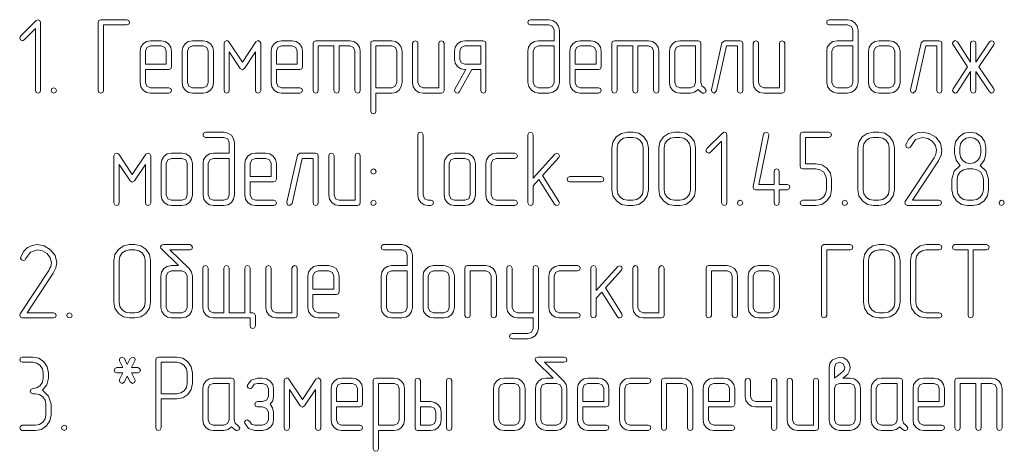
# Model space of a CAD drawing. Extents: x 0 to 420, y 0 to 297.
# Tile 11 of 25: x 230 to 297, y 65 to 95. Entities that reach past the tile are written whole.
import ezdxf

# ---------------------------------------------------------------- set-up
doc = ezdxf.new("R2010")
doc.units = 0

msp = doc.modelspace()

# ---------------------------------------------------------------- linework, layer by layer
at = {"color": 7, "lineweight": 13}
for points in [[(231.784, 89.781), (231.784, 94.423), (231.732, 94.554), (231.601, 94.598), (231.484, 94.547), (230.417, 93.48), (230.358, 93.355), (230.417, 93.231), (230.541, 93.173), (230.665, 93.231), (231.425, 93.999), (231.425, 89.781), (231.484, 89.649), (231.608, 89.605), (231.732, 89.649)], [(237.668, 94.247), (237.807, 94.306), (237.851, 94.423), (237.8, 94.547), (237.668, 94.605), (235.885, 94.605), (235.753, 94.554), (235.709, 94.423), (235.709, 89.781), (235.76, 89.649), (235.885, 89.605), (236.016, 89.649), (236.067, 89.781), (236.067, 94.247)], [(266.776, 93.173), (265.709, 93.173), (265.424, 93.121), (265.197, 92.968), (265.037, 92.734), (264.993, 92.463), (264.993, 90.322), (265.044, 90.044), (265.205, 89.817), (265.431, 89.656), (265.709, 89.605), (266.418, 89.605), (266.696, 89.656), (266.93, 89.817), (267.076, 90.044), (267.134, 90.322), (267.134, 93.889), (267.076, 94.159), (266.923, 94.393), (266.689, 94.547), (266.418, 94.605), (265.168, 94.605), (265.037, 94.547), (264.993, 94.423), (265.037, 94.298), (265.168, 94.247), (266.418, 94.247), (266.674, 94.145), (266.776, 93.889)], [(287.134, 93.173), (286.067, 93.173), (285.782, 93.121), (285.556, 92.968), (285.395, 92.734), (285.351, 92.463), (285.351, 90.322), (285.402, 90.044), (285.563, 89.817), (285.789, 89.656), (286.067, 89.605), (286.776, 89.605), (287.054, 89.656), (287.288, 89.817), (287.434, 90.044), (287.493, 90.322), (287.493, 93.889), (287.434, 94.159), (287.281, 94.393), (287.047, 94.547), (286.776, 94.605), (285.526, 94.605), (285.395, 94.547), (285.351, 94.423), (285.395, 94.298), (285.526, 94.247), (286.776, 94.247), (287.032, 94.145), (287.134, 93.889)], [(238.925, 91.213), (240.526, 91.213), (240.658, 91.257), (240.709, 91.389), (240.709, 92.463), (240.651, 92.734), (240.497, 92.968), (240.263, 93.121), (239.993, 93.173), (239.276, 93.173), (238.991, 93.121), (238.772, 92.961), (238.611, 92.727), (238.567, 92.463), (238.567, 90.322), (238.611, 90.037), (238.772, 89.81), (238.999, 89.649), (239.276, 89.605), (240.526, 89.605), (240.665, 89.664), (240.709, 89.781), (240.658, 89.912), (240.526, 89.963), (239.276, 89.963), (239.028, 90.066), (238.925, 90.322)], [(238.925, 91.572), (238.925, 92.463), (239.028, 92.712), (239.276, 92.814), (239.993, 92.814), (240.249, 92.712), (240.351, 92.463), (240.351, 91.572)], [(243.567, 90.322), (243.567, 92.463), (243.509, 92.734), (243.355, 92.968), (243.121, 93.121), (242.851, 93.173), (242.135, 93.173), (241.849, 93.121), (241.63, 92.961), (241.469, 92.727), (241.425, 92.463), (241.425, 90.322), (241.469, 90.037), (241.63, 89.81), (241.857, 89.649), (242.135, 89.605), (242.851, 89.605), (243.121, 89.649), (243.355, 89.81), (243.509, 90.037)], [(243.209, 90.322), (243.107, 90.066), (242.851, 89.963), (242.135, 89.963), (241.886, 90.066), (241.784, 90.322), (241.784, 92.463), (241.886, 92.712), (242.135, 92.814), (242.851, 92.814), (243.107, 92.712), (243.209, 92.463)], [(246.784, 89.781), (246.784, 92.997), (246.725, 93.129), (246.608, 93.18), (246.455, 93.099), (245.534, 91.718), (244.613, 93.099), (244.539, 93.158), (244.466, 93.18), (244.335, 93.121), (244.284, 92.997), (244.284, 89.781), (244.335, 89.649), (244.459, 89.605), (244.591, 89.649), (244.642, 89.781), (244.642, 92.405), (245.38, 91.287), (245.534, 91.184), (245.68, 91.287), (246.425, 92.405), (246.425, 89.781), (246.477, 89.649), (246.601, 89.605), (246.732, 89.649)], [(247.851, 91.213), (249.452, 91.213), (249.583, 91.257), (249.635, 91.389), (249.635, 92.463), (249.576, 92.734), (249.423, 92.968), (249.189, 93.121), (248.918, 93.173), (248.202, 93.173), (247.917, 93.121), (247.697, 92.961), (247.537, 92.727), (247.493, 92.463), (247.493, 90.322), (247.537, 90.037), (247.697, 89.81), (247.924, 89.649), (248.202, 89.605), (249.452, 89.605), (249.591, 89.664), (249.635, 89.781), (249.583, 89.912), (249.452, 89.963), (248.202, 89.963), (247.953, 90.066), (247.851, 90.322)], [(247.851, 91.572), (247.851, 92.463), (247.953, 92.712), (248.202, 92.814), (248.918, 92.814), (249.174, 92.712), (249.276, 92.463), (249.276, 91.572)], [(251.776, 92.814), (251.776, 89.781), (251.827, 89.649), (251.959, 89.605), (252.083, 89.649), (252.135, 89.781), (252.135, 92.814), (252.851, 92.814), (253.099, 92.712), (253.202, 92.463), (253.202, 89.781), (253.26, 89.649), (253.385, 89.605), (253.509, 89.649), (253.56, 89.781), (253.56, 92.463), (253.509, 92.734), (253.355, 92.968), (253.121, 93.121), (252.851, 93.173), (250.526, 93.173), (250.395, 93.129), (250.351, 92.997), (250.351, 89.781), (250.402, 89.649), (250.526, 89.605), (250.658, 89.649), (250.709, 89.781), (250.709, 92.814)], [(254.635, 89.605), (255.709, 89.605), (255.98, 89.649), (256.213, 89.81), (256.36, 90.044), (256.418, 90.322), (256.418, 92.463), (256.36, 92.734), (256.206, 92.968), (255.972, 93.121), (255.709, 93.173), (254.452, 93.173), (254.32, 93.129), (254.276, 92.997), (254.276, 88.355), (254.335, 88.224), (254.452, 88.18), (254.576, 88.224), (254.635, 88.355)], [(254.635, 89.956), (254.635, 92.814), (255.709, 92.814), (255.958, 92.712), (256.06, 92.463), (256.06, 90.322), (255.95, 90.066), (255.709, 89.956)], [(259.276, 89.781), (259.276, 92.997), (259.218, 93.129), (259.094, 93.173), (258.977, 93.121), (258.918, 92.997), (258.918, 89.963), (257.844, 89.963), (257.595, 90.066), (257.493, 90.322), (257.493, 92.997), (257.434, 93.129), (257.31, 93.173), (257.186, 93.121), (257.134, 92.997), (257.134, 90.322), (257.178, 90.037), (257.339, 89.81), (257.566, 89.649), (257.844, 89.605), (259.094, 89.605), (259.225, 89.649)], [(262.134, 89.781), (262.134, 92.997), (262.083, 93.129), (261.952, 93.173), (260.702, 93.173), (260.417, 93.121), (260.197, 92.961), (260.037, 92.727), (259.993, 92.463), (259.993, 91.923), (260.037, 91.645), (260.197, 91.418), (260.424, 91.257), (260.702, 91.213), (260.76, 91.213), (260.015, 89.868), (259.985, 89.781), (260.044, 89.656), (260.175, 89.605), (260.263, 89.627), (260.329, 89.7), (261.162, 91.213), (261.776, 91.213), (261.776, 89.781), (261.827, 89.649), (261.952, 89.605), (262.083, 89.649)], [(261.776, 91.572), (260.702, 91.572), (260.453, 91.674), (260.351, 91.923), (260.351, 92.463), (260.453, 92.712), (260.702, 92.814), (261.776, 92.814)], [(266.776, 92.814), (266.776, 90.322), (266.674, 90.066), (266.418, 89.963), (265.709, 89.963), (265.453, 90.066), (265.351, 90.322), (265.351, 92.463), (265.453, 92.712), (265.709, 92.814)], [(268.209, 91.213), (269.81, 91.213), (269.942, 91.257), (269.993, 91.389), (269.993, 92.463), (269.934, 92.734), (269.781, 92.968), (269.547, 93.121), (269.276, 93.173), (268.56, 93.173), (268.275, 93.121), (268.056, 92.961), (267.895, 92.727), (267.851, 92.463), (267.851, 90.322), (267.895, 90.037), (268.056, 89.81), (268.282, 89.649), (268.56, 89.605), (269.81, 89.605), (269.949, 89.664), (269.993, 89.781), (269.942, 89.912), (269.81, 89.963), (268.56, 89.963), (268.311, 90.066), (268.209, 90.322)], [(268.209, 91.572), (268.209, 92.463), (268.311, 92.712), (268.56, 92.814), (269.276, 92.814), (269.532, 92.712), (269.634, 92.463), (269.634, 91.572)], [(272.134, 92.814), (272.134, 89.781), (272.186, 89.649), (272.317, 89.605), (272.442, 89.649), (272.493, 89.781), (272.493, 92.814), (273.209, 92.814), (273.458, 92.712), (273.56, 92.463), (273.56, 89.781), (273.618, 89.649), (273.743, 89.605), (273.867, 89.649), (273.918, 89.781), (273.918, 92.463), (273.867, 92.734), (273.713, 92.968), (273.48, 93.121), (273.209, 93.173), (270.884, 93.173), (270.753, 93.129), (270.709, 92.997), (270.709, 89.781), (270.76, 89.649), (270.884, 89.605), (271.016, 89.649), (271.067, 89.781), (271.067, 92.814)], [(277.018, 89.949), (276.842, 90.095), (276.776, 90.322), (276.776, 92.997), (276.725, 93.129), (276.594, 93.173), (275.344, 93.173), (275.058, 93.121), (274.839, 92.961), (274.678, 92.727), (274.634, 92.463), (274.634, 90.322), (274.678, 90.037), (274.839, 89.81), (275.066, 89.649), (275.344, 89.605), (276.06, 89.605), (276.352, 89.664), (276.594, 89.846), (276.74, 89.708), (276.908, 89.605), (276.974, 89.598), (277.098, 89.649), (277.149, 89.781)], [(276.418, 90.322), (276.316, 90.066), (276.06, 89.963), (275.344, 89.963), (275.095, 90.066), (274.993, 90.322), (274.993, 92.463), (275.095, 92.712), (275.344, 92.814), (276.418, 92.814)], [(279.634, 89.781), (279.634, 92.997), (279.583, 93.129), (279.452, 93.173), (278.384, 93.173), (278.209, 93.034), (277.493, 89.825), (277.493, 89.781), (277.544, 89.656), (277.675, 89.605), (277.844, 89.744), (278.523, 92.814), (279.276, 92.814), (279.276, 89.781), (279.327, 89.649), (279.452, 89.605), (279.583, 89.649)], [(282.493, 89.781), (282.493, 92.997), (282.434, 93.129), (282.31, 93.173), (282.193, 93.121), (282.134, 92.997), (282.134, 89.963), (281.06, 89.963), (280.811, 90.066), (280.709, 90.322), (280.709, 92.997), (280.651, 93.129), (280.526, 93.173), (280.402, 93.121), (280.351, 92.997), (280.351, 90.322), (280.395, 90.037), (280.556, 89.81), (280.782, 89.649), (281.06, 89.605), (282.31, 89.605), (282.442, 89.649)], [(287.134, 92.814), (287.134, 90.322), (287.032, 90.066), (286.776, 89.963), (286.067, 89.963), (285.811, 90.066), (285.709, 90.322), (285.709, 92.463), (285.811, 92.712), (286.067, 92.814)], [(290.351, 90.322), (290.351, 92.463), (290.292, 92.734), (290.139, 92.968), (289.905, 93.121), (289.635, 93.173), (288.918, 93.173), (288.633, 93.121), (288.414, 92.961), (288.253, 92.727), (288.209, 92.463), (288.209, 90.322), (288.253, 90.037), (288.414, 89.81), (288.64, 89.649), (288.918, 89.605), (289.635, 89.605), (289.905, 89.649), (290.139, 89.81), (290.292, 90.037)], [(289.993, 90.322), (289.89, 90.066), (289.635, 89.963), (288.918, 89.963), (288.67, 90.066), (288.567, 90.322), (288.567, 92.463), (288.67, 92.712), (288.918, 92.814), (289.635, 92.814), (289.89, 92.712), (289.993, 92.463)], [(293.209, 89.781), (293.209, 92.997), (293.158, 93.129), (293.026, 93.173), (291.959, 93.173), (291.784, 93.034), (291.067, 89.825), (291.067, 89.781), (291.118, 89.656), (291.25, 89.605), (291.418, 89.744), (292.098, 92.814), (292.851, 92.814), (292.851, 89.781), (292.902, 89.649), (293.026, 89.605), (293.158, 89.649)], [(295.519, 91.703), (295.519, 92.997), (295.461, 93.129), (295.344, 93.173), (295.219, 93.121), (295.161, 92.997), (295.161, 91.718), (294.262, 93.099), (294.116, 93.18), (293.984, 93.121), (293.925, 92.997), (293.933, 92.953), (293.962, 92.895), (294.942, 91.389), (293.962, 89.883), (293.925, 89.781), (293.984, 89.656), (294.116, 89.605), (294.189, 89.62), (294.262, 89.686), (295.161, 91.067), (295.161, 89.781), (295.219, 89.649), (295.344, 89.605), (295.468, 89.649), (295.519, 89.781), (295.519, 91.075), (296.455, 89.686), (296.594, 89.605), (296.725, 89.656), (296.776, 89.781), (296.769, 89.832), (296.747, 89.883), (295.731, 91.389), (296.747, 92.895), (296.776, 92.997), (296.718, 93.121), (296.601, 93.173), (296.513, 93.151), (296.455, 93.099)], [(232.675, 89.963), (232.544, 89.905), (232.5, 89.781), (232.544, 89.656), (232.675, 89.605), (232.814, 89.664), (232.858, 89.781), (232.807, 89.912)], [(244.635, 85.504), (243.567, 85.504), (243.282, 85.453), (243.056, 85.3), (242.895, 85.066), (242.851, 84.795), (242.851, 82.654), (242.902, 82.376), (243.063, 82.149), (243.289, 81.988), (243.567, 81.937), (244.276, 81.937), (244.554, 81.988), (244.788, 82.149), (244.934, 82.376), (244.993, 82.654), (244.993, 86.221), (244.934, 86.491), (244.781, 86.725), (244.547, 86.879), (244.276, 86.937), (243.026, 86.937), (242.895, 86.879), (242.851, 86.754), (242.895, 86.63), (243.026, 86.579), (244.276, 86.579), (244.532, 86.477), (244.635, 86.221)], [(258.384, 81.937), (258.523, 81.996), (258.567, 82.113), (258.516, 82.244), (258.384, 82.295), (258.202, 82.295), (257.953, 82.398), (257.851, 82.654), (257.851, 86.754), (257.792, 86.886), (257.668, 86.937), (257.544, 86.886), (257.493, 86.754), (257.493, 82.654), (257.537, 82.376), (257.697, 82.149), (257.924, 81.988), (258.202, 81.937)], [(265.987, 83.984), (267.091, 85.205), (267.142, 85.329), (267.083, 85.453), (266.959, 85.512), (266.827, 85.446), (265.351, 83.808), (265.351, 86.754), (265.292, 86.886), (265.175, 86.937), (265.051, 86.886), (264.993, 86.754), (264.993, 82.113), (265.051, 81.981), (265.175, 81.937), (265.3, 81.981), (265.351, 82.113), (265.351, 83.275), (265.738, 83.706), (266.806, 82.018), (266.871, 81.952), (266.952, 81.937), (267.076, 81.988), (267.134, 82.113), (267.105, 82.215)], [(273.209, 83.004), (273.209, 85.863), (273.129, 86.272), (272.895, 86.623), (272.544, 86.857), (272.135, 86.937), (271.776, 86.937), (271.36, 86.849), (271.016, 86.615), (270.782, 86.265), (270.709, 85.863), (270.709, 83.004), (270.782, 82.595), (271.023, 82.251), (271.367, 82.01), (271.776, 81.937), (272.135, 81.937), (272.544, 82.01), (272.895, 82.251), (273.129, 82.595)], [(272.851, 83.004), (272.8, 82.719), (272.639, 82.5), (272.405, 82.339), (272.135, 82.295), (271.776, 82.295), (271.506, 82.339), (271.279, 82.5), (271.118, 82.727), (271.067, 83.004), (271.067, 85.863), (271.111, 86.133), (271.272, 86.367), (271.499, 86.52), (271.776, 86.579), (272.135, 86.579), (272.405, 86.52), (272.639, 86.367), (272.8, 86.133), (272.851, 85.863)], [(276.418, 83.004), (276.418, 85.863), (276.338, 86.272), (276.104, 86.623), (275.753, 86.857), (275.344, 86.937), (274.985, 86.937), (274.569, 86.849), (274.225, 86.615), (273.991, 86.265), (273.918, 85.863), (273.918, 83.004), (273.991, 82.595), (274.232, 82.251), (274.576, 82.01), (274.985, 81.937), (275.344, 81.937), (275.753, 82.01), (276.104, 82.251), (276.338, 82.595)], [(276.06, 83.004), (276.009, 82.719), (275.848, 82.5), (275.614, 82.339), (275.344, 82.295), (274.985, 82.295), (274.715, 82.339), (274.488, 82.5), (274.327, 82.727), (274.276, 83.004), (274.276, 85.863), (274.32, 86.133), (274.481, 86.367), (274.708, 86.52), (274.985, 86.579), (275.344, 86.579), (275.614, 86.52), (275.848, 86.367), (276.009, 86.133), (276.06, 85.863)], [(278.553, 82.113), (278.553, 86.754), (278.501, 86.886), (278.37, 86.93), (278.253, 86.879), (277.186, 85.811), (277.127, 85.687), (277.186, 85.563), (277.31, 85.504), (277.434, 85.563), (278.194, 86.33), (278.194, 82.113), (278.253, 81.981), (278.377, 81.937), (278.501, 81.981)], [(282.12, 83.363), (282.12, 84.262), (282.061, 84.393), (281.944, 84.437), (281.82, 84.386), (281.762, 84.262), (281.762, 83.363), (280.731, 83.363), (281.404, 86.718), (281.404, 86.762), (281.352, 86.886), (281.221, 86.937), (281.111, 86.901), (281.053, 86.791), (280.336, 83.224), (280.336, 83.18), (280.387, 83.056), (280.512, 83.004), (281.762, 83.004), (281.762, 82.113), (281.813, 81.981), (281.944, 81.937), (282.069, 81.981), (282.12, 82.113), (282.12, 83.004), (282.661, 83.004), (282.792, 83.063), (282.836, 83.187), (282.792, 83.311), (282.661, 83.363)], [(285.687, 83.004), (285.687, 83.721), (285.607, 84.13), (285.373, 84.474), (285.022, 84.708), (284.62, 84.788), (283.904, 84.788), (283.904, 86.579), (285.504, 86.579), (285.643, 86.637), (285.687, 86.754), (285.636, 86.879), (285.504, 86.937), (283.721, 86.937), (283.589, 86.886), (283.545, 86.754), (283.545, 84.613), (283.589, 84.474), (283.721, 84.43), (284.62, 84.43), (284.89, 84.379), (285.124, 84.225), (285.278, 83.991), (285.329, 83.721), (285.329, 83.004), (285.278, 82.727), (285.124, 82.5), (284.89, 82.339), (284.62, 82.295), (283.721, 82.295), (283.589, 82.237), (283.545, 82.113), (283.589, 81.988), (283.721, 81.937), (284.62, 81.937), (285.022, 82.01), (285.373, 82.251), (285.607, 82.595)], [(289.971, 83.004), (289.971, 85.863), (289.89, 86.272), (289.656, 86.623), (289.306, 86.857), (288.896, 86.937), (288.538, 86.937), (288.121, 86.849), (287.778, 86.615), (287.544, 86.265), (287.471, 85.863), (287.471, 83.004), (287.544, 82.595), (287.785, 82.251), (288.129, 82.01), (288.538, 81.937), (288.896, 81.937), (289.306, 82.01), (289.656, 82.251), (289.89, 82.595)], [(289.613, 83.004), (289.561, 82.719), (289.401, 82.5), (289.167, 82.339), (288.896, 82.295), (288.538, 82.295), (288.268, 82.339), (288.041, 82.5), (287.88, 82.727), (287.829, 83.004), (287.829, 85.863), (287.873, 86.133), (288.034, 86.367), (288.26, 86.52), (288.538, 86.579), (288.896, 86.579), (289.167, 86.52), (289.401, 86.367), (289.561, 86.133), (289.613, 85.863)], [(292.99, 81.937), (293.129, 81.996), (293.173, 82.113), (293.121, 82.244), (292.99, 82.295), (291.192, 82.295), (292.968, 84.985), (293.151, 85.358), (293.209, 85.709), (293.099, 86.184), (292.785, 86.586), (292.346, 86.849), (291.871, 86.937), (291.52, 86.886), (291.221, 86.74), (290.943, 86.469), (290.753, 86.089), (290.738, 86.023), (290.797, 85.899), (290.928, 85.848), (291.023, 85.884), (291.082, 85.965), (291.411, 86.433), (291.886, 86.572), (292.244, 86.506), (292.544, 86.323), (292.763, 86.038), (292.836, 85.709), (292.792, 85.446), (292.741, 85.322), (292.668, 85.183), (290.709, 82.215), (290.68, 82.127), (290.731, 81.996), (290.855, 81.937)], [(296.389, 83.004), (296.389, 83.721), (296.221, 84.284), (295.811, 84.671), (296.104, 85.044), (296.206, 85.504), (296.206, 85.87), (296.126, 86.279), (295.892, 86.623), (295.541, 86.857), (295.132, 86.937), (294.722, 86.857), (294.379, 86.623), (294.137, 86.272), (294.064, 85.87), (294.064, 85.504), (294.174, 85.037), (294.459, 84.671), (294.042, 84.276), (293.889, 83.721), (293.889, 83.004), (293.962, 82.595), (294.203, 82.251), (294.547, 82.01), (294.956, 81.937), (295.314, 81.937), (295.724, 82.01), (296.075, 82.251), (296.308, 82.595)], [(295.848, 85.504), (295.797, 85.219), (295.636, 84.993), (295.402, 84.839), (295.132, 84.795), (294.854, 84.839), (294.627, 85), (294.474, 85.227), (294.423, 85.504), (294.423, 85.87), (294.474, 86.14), (294.635, 86.374), (294.861, 86.52), (295.139, 86.579), (295.409, 86.52), (295.643, 86.367), (295.797, 86.14), (295.848, 85.87)], [(239.284, 82.113), (239.284, 85.329), (239.225, 85.461), (239.108, 85.512), (238.955, 85.431), (238.034, 84.05), (237.113, 85.431), (237.039, 85.49), (236.966, 85.512), (236.835, 85.453), (236.784, 85.329), (236.784, 82.113), (236.835, 81.981), (236.959, 81.937), (237.091, 81.981), (237.142, 82.113), (237.142, 84.737), (237.88, 83.618), (238.034, 83.516), (238.18, 83.618), (238.925, 84.737), (238.925, 82.113), (238.977, 81.981), (239.101, 81.937), (239.232, 81.981)], [(242.135, 82.654), (242.135, 84.795), (242.076, 85.066), (241.923, 85.3), (241.689, 85.453), (241.418, 85.504), (240.702, 85.504), (240.417, 85.453), (240.197, 85.292), (240.037, 85.058), (239.993, 84.795), (239.993, 82.654), (240.037, 82.368), (240.197, 82.142), (240.424, 81.981), (240.702, 81.937), (241.418, 81.937), (241.689, 81.981), (241.923, 82.142), (242.076, 82.368)], [(246.067, 83.545), (247.668, 83.545), (247.8, 83.589), (247.851, 83.721), (247.851, 84.795), (247.792, 85.066), (247.639, 85.3), (247.405, 85.453), (247.135, 85.504), (246.418, 85.504), (246.133, 85.453), (245.914, 85.292), (245.753, 85.058), (245.709, 84.795), (245.709, 82.654), (245.753, 82.368), (245.914, 82.142), (246.14, 81.981), (246.418, 81.937), (247.668, 81.937), (247.807, 81.996), (247.851, 82.113), (247.8, 82.244), (247.668, 82.295), (246.418, 82.295), (246.17, 82.398), (246.067, 82.654)], [(250.709, 82.113), (250.709, 85.329), (250.658, 85.461), (250.526, 85.504), (249.459, 85.504), (249.284, 85.365), (248.567, 82.156), (248.567, 82.113), (248.618, 81.988), (248.75, 81.937), (248.918, 82.076), (249.598, 85.146), (250.351, 85.146), (250.351, 82.113), (250.402, 81.981), (250.526, 81.937), (250.658, 81.981)], [(253.567, 82.113), (253.567, 85.329), (253.509, 85.461), (253.385, 85.504), (253.268, 85.453), (253.209, 85.329), (253.209, 82.295), (252.135, 82.295), (251.886, 82.398), (251.784, 82.654), (251.784, 85.329), (251.725, 85.461), (251.601, 85.504), (251.477, 85.453), (251.425, 85.329), (251.425, 82.654), (251.469, 82.368), (251.63, 82.142), (251.857, 81.981), (252.135, 81.937), (253.385, 81.937), (253.516, 81.981)], [(261.418, 82.654), (261.418, 84.795), (261.36, 85.066), (261.206, 85.3), (260.972, 85.453), (260.702, 85.504), (259.985, 85.504), (259.7, 85.453), (259.481, 85.292), (259.32, 85.058), (259.276, 84.795), (259.276, 82.654), (259.32, 82.368), (259.481, 82.142), (259.708, 81.981), (259.985, 81.937), (260.702, 81.937), (260.972, 81.981), (261.206, 82.142), (261.36, 82.368)], [(264.094, 81.937), (264.232, 81.996), (264.276, 82.113), (264.225, 82.244), (264.094, 82.295), (262.844, 82.295), (262.595, 82.398), (262.493, 82.654), (262.493, 84.795), (262.595, 85.044), (262.844, 85.146), (264.094, 85.146), (264.232, 85.205), (264.276, 85.329), (264.225, 85.453), (264.094, 85.504), (262.844, 85.504), (262.558, 85.453), (262.339, 85.292), (262.178, 85.058), (262.134, 84.795), (262.134, 82.654), (262.178, 82.368), (262.339, 82.142), (262.566, 81.981), (262.844, 81.937)], [(241.776, 82.654), (241.674, 82.398), (241.418, 82.295), (240.702, 82.295), (240.453, 82.398), (240.351, 82.654), (240.351, 84.795), (240.453, 85.044), (240.702, 85.146), (241.418, 85.146), (241.674, 85.044), (241.776, 84.795)], [(244.635, 85.146), (244.635, 82.654), (244.532, 82.398), (244.276, 82.295), (243.567, 82.295), (243.311, 82.398), (243.209, 82.654), (243.209, 84.795), (243.311, 85.044), (243.567, 85.146)], [(246.067, 83.904), (246.067, 84.795), (246.17, 85.044), (246.418, 85.146), (247.135, 85.146), (247.39, 85.044), (247.493, 84.795), (247.493, 83.904)], [(261.06, 82.654), (260.958, 82.398), (260.702, 82.295), (259.985, 82.295), (259.737, 82.398), (259.634, 82.654), (259.634, 84.795), (259.737, 85.044), (259.985, 85.146), (260.702, 85.146), (260.958, 85.044), (261.06, 84.795)], [(254.459, 84.437), (254.327, 84.379), (254.284, 84.254), (254.327, 84.13), (254.459, 84.079), (254.598, 84.137), (254.642, 84.254), (254.591, 84.379)], [(269.993, 83.545), (270.124, 83.604), (270.168, 83.721), (270.124, 83.845), (269.993, 83.904), (267.851, 83.904), (267.719, 83.838), (267.668, 83.721), (267.719, 83.596), (267.851, 83.545)], [(296.031, 83.004), (295.972, 82.727), (295.819, 82.5), (295.585, 82.339), (295.314, 82.295), (294.956, 82.295), (294.686, 82.339), (294.459, 82.5), (294.298, 82.727), (294.247, 83.004), (294.247, 83.721), (294.291, 83.991), (294.452, 84.225), (294.678, 84.379), (294.956, 84.437), (295.314, 84.437), (295.592, 84.379), (295.826, 84.225), (295.972, 83.991), (296.031, 83.721)], [(254.459, 82.295), (254.327, 82.237), (254.284, 82.113), (254.327, 81.988), (254.459, 81.937), (254.598, 81.996), (254.642, 82.113), (254.591, 82.244)], [(279.444, 82.295), (279.313, 82.237), (279.269, 82.113), (279.313, 81.988), (279.444, 81.937), (279.583, 81.996), (279.627, 82.113), (279.576, 82.244)], [(286.579, 82.295), (286.447, 82.237), (286.404, 82.113), (286.447, 81.988), (286.579, 81.937), (286.718, 81.996), (286.762, 82.113), (286.711, 82.244)], [(297.273, 82.295), (297.142, 82.237), (297.098, 82.113), (297.142, 81.988), (297.273, 81.937), (297.412, 81.996), (297.456, 82.113), (297.405, 82.244)], [(232.668, 74.269), (232.807, 74.327), (232.851, 74.444), (232.8, 74.576), (232.668, 74.627), (230.87, 74.627), (232.646, 77.317), (232.829, 77.69), (232.887, 78.041), (232.778, 78.516), (232.463, 78.918), (232.025, 79.181), (231.55, 79.269), (231.199, 79.218), (230.899, 79.072), (230.621, 78.801), (230.431, 78.421), (230.417, 78.355), (230.475, 78.231), (230.607, 78.18), (230.702, 78.216), (230.76, 78.297), (231.089, 78.765), (231.564, 78.904), (231.923, 78.838), (232.222, 78.655), (232.442, 78.37), (232.515, 78.041), (232.471, 77.778), (232.42, 77.654), (232.346, 77.515), (230.387, 74.547), (230.358, 74.459), (230.409, 74.327), (230.534, 74.269)], [(239.276, 75.336), (239.276, 78.194), (239.196, 78.604), (238.962, 78.955), (238.611, 79.189), (238.202, 79.269), (237.844, 79.269), (237.427, 79.181), (237.083, 78.947), (236.849, 78.596), (236.776, 78.194), (236.776, 75.336), (236.849, 74.927), (237.091, 74.583), (237.434, 74.342), (237.844, 74.269), (238.202, 74.269), (238.611, 74.342), (238.962, 74.583), (239.196, 74.927)], [(241.915, 77.632), (240.599, 78.911), (241.944, 78.911), (242.083, 78.969), (242.127, 79.086), (242.076, 79.211), (241.944, 79.269), (240.161, 79.269), (240.015, 79.225), (239.956, 79.115), (239.978, 79.035), (240.037, 78.962), (241.184, 77.836), (240.702, 77.836), (240.417, 77.785), (240.19, 77.632), (240.029, 77.398), (239.985, 77.127), (239.985, 74.985), (240.037, 74.708), (240.197, 74.481), (240.424, 74.32), (240.702, 74.269), (241.411, 74.269), (241.689, 74.32), (241.923, 74.481), (242.069, 74.708), (242.127, 74.985), (242.127, 77.127), (242.076, 77.39), (241.923, 77.617), (241.915, 77.624)], [(256.769, 77.836), (255.702, 77.836), (255.417, 77.785), (255.19, 77.632), (255.029, 77.398), (254.985, 77.127), (254.985, 74.985), (255.037, 74.708), (255.197, 74.481), (255.424, 74.32), (255.702, 74.269), (256.411, 74.269), (256.689, 74.32), (256.923, 74.481), (257.069, 74.708), (257.127, 74.985), (257.127, 78.553), (257.069, 78.823), (256.915, 79.057), (256.681, 79.211), (256.411, 79.269), (255.161, 79.269), (255.029, 79.211), (254.985, 79.086), (255.029, 78.962), (255.161, 78.911), (256.411, 78.911), (256.667, 78.808), (256.769, 78.553)], [(286.952, 78.911), (287.091, 78.969), (287.135, 79.086), (287.083, 79.211), (286.952, 79.269), (285.168, 79.269), (285.037, 79.218), (284.993, 79.086), (284.993, 74.444), (285.044, 74.313), (285.168, 74.269), (285.3, 74.313), (285.351, 74.444), (285.351, 78.911)], [(290.351, 75.336), (290.351, 78.194), (290.27, 78.604), (290.037, 78.955), (289.686, 79.189), (289.276, 79.269), (288.918, 79.269), (288.501, 79.181), (288.158, 78.947), (287.924, 78.596), (287.851, 78.194), (287.851, 75.336), (287.924, 74.927), (288.165, 74.583), (288.509, 74.342), (288.918, 74.269), (289.276, 74.269), (289.686, 74.342), (290.037, 74.583), (290.27, 74.927)], [(293.019, 74.269), (293.158, 74.327), (293.202, 74.444), (293.151, 74.576), (293.019, 74.627), (292.135, 74.627), (291.857, 74.678), (291.623, 74.839), (291.462, 75.066), (291.418, 75.336), (291.418, 78.194), (291.462, 78.472), (291.623, 78.706), (291.857, 78.852), (292.135, 78.911), (293.019, 78.911), (293.158, 78.969), (293.202, 79.086), (293.151, 79.211), (293.019, 79.269), (292.135, 79.269), (291.718, 79.181), (291.374, 78.947), (291.133, 78.604), (291.06, 78.194), (291.06, 75.336), (291.133, 74.927), (291.374, 74.583), (291.718, 74.342), (292.135, 74.269)], [(294.985, 78.911), (294.985, 74.444), (295.044, 74.313), (295.168, 74.269), (295.292, 74.313), (295.344, 74.444), (295.344, 78.911), (296.243, 78.911), (296.374, 78.969), (296.418, 79.086), (296.374, 79.211), (296.243, 79.269), (294.094, 79.269), (293.962, 79.211), (293.918, 79.086), (293.962, 78.962), (294.094, 78.911)], [(238.918, 75.336), (238.867, 75.051), (238.706, 74.832), (238.472, 74.671), (238.202, 74.627), (237.844, 74.627), (237.573, 74.671), (237.346, 74.832), (237.186, 75.058), (237.135, 75.336), (237.135, 78.194), (237.178, 78.465), (237.339, 78.699), (237.566, 78.852), (237.844, 78.911), (238.202, 78.911), (238.472, 78.852), (238.706, 78.699), (238.867, 78.465), (238.918, 78.194)], [(289.993, 75.336), (289.942, 75.051), (289.781, 74.832), (289.547, 74.671), (289.276, 74.627), (288.918, 74.627), (288.648, 74.671), (288.421, 74.832), (288.26, 75.058), (288.209, 75.336), (288.209, 78.194), (288.253, 78.465), (288.414, 78.699), (288.64, 78.852), (288.918, 78.911), (289.276, 78.911), (289.547, 78.852), (289.781, 78.699), (289.942, 78.465), (289.993, 78.194)], [(244.269, 74.627), (243.553, 74.627), (243.304, 74.73), (243.202, 74.985), (243.202, 77.661), (243.143, 77.792), (243.019, 77.844), (242.895, 77.792), (242.844, 77.661), (242.844, 74.985), (242.887, 74.7), (243.048, 74.474), (243.275, 74.313), (243.553, 74.269), (246.06, 74.269), (246.06, 73.735), (246.118, 73.604), (246.235, 73.56), (246.36, 73.604), (246.418, 73.735), (246.418, 74.444), (246.367, 74.576), (246.235, 74.627), (246.06, 74.627), (246.06, 77.661), (246.001, 77.792), (245.877, 77.844), (245.76, 77.792), (245.702, 77.661), (245.702, 74.627), (244.627, 74.627), (244.627, 77.661), (244.569, 77.792), (244.452, 77.844), (244.327, 77.792), (244.269, 77.661)], [(249.269, 74.444), (249.269, 77.661), (249.211, 77.792), (249.086, 77.836), (248.969, 77.785), (248.911, 77.661), (248.911, 74.627), (247.836, 74.627), (247.588, 74.73), (247.485, 74.985), (247.485, 77.661), (247.427, 77.792), (247.303, 77.836), (247.178, 77.785), (247.127, 77.661), (247.127, 74.985), (247.171, 74.7), (247.332, 74.474), (247.558, 74.313), (247.836, 74.269), (249.086, 74.269), (249.218, 74.313)], [(250.344, 75.877), (251.944, 75.877), (252.076, 75.921), (252.127, 76.053), (252.127, 77.127), (252.069, 77.398), (251.915, 77.632), (251.681, 77.785), (251.411, 77.836), (250.694, 77.836), (250.409, 77.785), (250.19, 77.624), (250.029, 77.39), (249.985, 77.127), (249.985, 74.985), (250.029, 74.7), (250.19, 74.474), (250.417, 74.313), (250.694, 74.269), (251.944, 74.269), (252.083, 74.327), (252.127, 74.444), (252.076, 74.576), (251.944, 74.627), (250.694, 74.627), (250.446, 74.73), (250.344, 74.985)], [(259.985, 74.985), (259.985, 77.127), (259.927, 77.398), (259.773, 77.632), (259.539, 77.785), (259.269, 77.836), (258.553, 77.836), (258.268, 77.785), (258.048, 77.624), (257.887, 77.39), (257.844, 77.127), (257.844, 74.985), (257.887, 74.7), (258.048, 74.474), (258.275, 74.313), (258.553, 74.269), (259.269, 74.269), (259.539, 74.313), (259.773, 74.474), (259.927, 74.7)], [(262.844, 74.444), (262.844, 77.127), (262.785, 77.398), (262.632, 77.632), (262.398, 77.785), (262.127, 77.836), (260.877, 77.836), (260.746, 77.792), (260.702, 77.661), (260.702, 74.444), (260.753, 74.313), (260.877, 74.269), (261.009, 74.313), (261.06, 74.444), (261.06, 77.478), (262.127, 77.478), (262.383, 77.376), (262.485, 77.127), (262.485, 74.444), (262.537, 74.313), (262.661, 74.269), (262.792, 74.313)], [(265.344, 74.269), (265.344, 73.56), (265.241, 73.304), (264.993, 73.202), (263.918, 73.202), (263.779, 73.151), (263.735, 73.026), (263.787, 72.895), (263.918, 72.844), (264.993, 72.844), (265.263, 72.902), (265.497, 73.056), (265.643, 73.289), (265.702, 73.56), (265.702, 77.661), (265.643, 77.792), (265.519, 77.844), (265.402, 77.792), (265.344, 77.661), (265.344, 74.627), (264.276, 74.627), (264.028, 74.73), (263.918, 74.985), (263.918, 77.661), (263.86, 77.792), (263.735, 77.844), (263.611, 77.792), (263.56, 77.661), (263.56, 74.985), (263.611, 74.708), (263.772, 74.481), (263.999, 74.32), (264.276, 74.269)], [(268.377, 74.269), (268.516, 74.327), (268.56, 74.444), (268.509, 74.576), (268.377, 74.627), (267.127, 74.627), (266.879, 74.73), (266.776, 74.985), (266.776, 77.127), (266.879, 77.376), (267.127, 77.478), (268.377, 77.478), (268.516, 77.537), (268.56, 77.661), (268.509, 77.785), (268.377, 77.836), (267.127, 77.836), (266.842, 77.785), (266.623, 77.624), (266.462, 77.39), (266.418, 77.127), (266.418, 74.985), (266.462, 74.7), (266.623, 74.474), (266.849, 74.313), (267.127, 74.269)], [(270.27, 76.316), (271.374, 77.522), (271.425, 77.646), (271.367, 77.77), (271.243, 77.829), (271.111, 77.77), (269.634, 76.14), (269.634, 77.661), (269.576, 77.792), (269.459, 77.836), (269.335, 77.785), (269.276, 77.661), (269.276, 74.444), (269.335, 74.313), (269.459, 74.269), (269.583, 74.313), (269.634, 74.444), (269.634, 75.607), (270.022, 76.038), (271.089, 74.349), (271.155, 74.284), (271.235, 74.269), (271.36, 74.32), (271.418, 74.444), (271.389, 74.547)], [(274.276, 74.444), (274.276, 77.661), (274.218, 77.792), (274.094, 77.836), (273.977, 77.785), (273.918, 77.661), (273.918, 74.627), (272.844, 74.627), (272.595, 74.73), (272.493, 74.985), (272.493, 77.661), (272.434, 77.792), (272.31, 77.836), (272.186, 77.785), (272.135, 77.661), (272.135, 74.985), (272.178, 74.7), (272.339, 74.474), (272.566, 74.313), (272.844, 74.269), (274.094, 74.269), (274.225, 74.313)], [(279.276, 74.444), (279.276, 77.127), (279.218, 77.398), (279.064, 77.632), (278.83, 77.785), (278.56, 77.836), (277.31, 77.836), (277.178, 77.792), (277.135, 77.661), (277.135, 74.444), (277.186, 74.313), (277.31, 74.269), (277.442, 74.313), (277.493, 74.444), (277.493, 77.478), (278.56, 77.478), (278.816, 77.376), (278.918, 77.127), (278.918, 74.444), (278.969, 74.313), (279.094, 74.269), (279.225, 74.313)], [(282.135, 74.985), (282.135, 77.127), (282.076, 77.398), (281.923, 77.632), (281.689, 77.785), (281.418, 77.836), (280.702, 77.836), (280.417, 77.785), (280.197, 77.624), (280.037, 77.39), (279.993, 77.127), (279.993, 74.985), (280.037, 74.7), (280.197, 74.474), (280.424, 74.313), (280.702, 74.269), (281.418, 74.269), (281.689, 74.313), (281.923, 74.474), (282.076, 74.7)], [(241.769, 74.985), (241.667, 74.73), (241.411, 74.627), (240.702, 74.627), (240.446, 74.73), (240.344, 74.985), (240.344, 77.127), (240.446, 77.376), (240.702, 77.478), (241.411, 77.478), (241.667, 77.376), (241.769, 77.127)], [(250.344, 76.235), (250.344, 77.127), (250.446, 77.376), (250.694, 77.478), (251.411, 77.478), (251.667, 77.376), (251.769, 77.127), (251.769, 76.235)], [(256.769, 77.478), (256.769, 74.985), (256.667, 74.73), (256.411, 74.627), (255.702, 74.627), (255.446, 74.73), (255.344, 74.985), (255.344, 77.127), (255.446, 77.376), (255.702, 77.478)], [(259.627, 74.985), (259.525, 74.73), (259.269, 74.627), (258.553, 74.627), (258.304, 74.73), (258.202, 74.985), (258.202, 77.127), (258.304, 77.376), (258.553, 77.478), (259.269, 77.478), (259.525, 77.376), (259.627, 77.127)], [(281.776, 74.985), (281.674, 74.73), (281.418, 74.627), (280.702, 74.627), (280.453, 74.73), (280.351, 74.985), (280.351, 77.127), (280.453, 77.376), (280.702, 77.478), (281.418, 77.478), (281.674, 77.376), (281.776, 77.127)], [(233.743, 74.627), (233.611, 74.569), (233.567, 74.444), (233.611, 74.32), (233.743, 74.269), (233.882, 74.327), (233.925, 74.444), (233.874, 74.576)], [(231.923, 69.335), (232.215, 69.708), (232.317, 70.168), (232.317, 70.526), (232.237, 70.936), (232.01, 71.287), (231.659, 71.52), (231.25, 71.601), (230.534, 71.601), (230.402, 71.542), (230.358, 71.418), (230.402, 71.294), (230.534, 71.243), (231.25, 71.243), (231.528, 71.184), (231.754, 71.031), (231.908, 70.797), (231.966, 70.526), (231.966, 70.168), (231.908, 69.89), (231.754, 69.664), (231.52, 69.503), (231.25, 69.459), (231.118, 69.401), (231.067, 69.276), (231.118, 69.152), (231.25, 69.101), (231.425, 69.101), (231.703, 69.042), (231.937, 68.889), (232.091, 68.655), (232.142, 68.384), (232.142, 67.668), (232.091, 67.39), (231.937, 67.164), (231.703, 67.003), (231.425, 66.959), (230.534, 66.959), (230.402, 66.901), (230.358, 66.776), (230.402, 66.652), (230.534, 66.601), (231.425, 66.601), (231.835, 66.674), (232.186, 66.915), (232.42, 67.259), (232.5, 67.668), (232.5, 68.384), (232.332, 68.947)], [(237.975, 70.884), (238.202, 71.338), (238.224, 71.425), (238.173, 71.55), (238.041, 71.601), (237.887, 71.499), (237.69, 71.104), (237.493, 71.499), (237.332, 71.601), (237.208, 71.542), (237.149, 71.425), (237.171, 71.338), (237.398, 70.884), (236.974, 70.884), (236.842, 70.826), (236.798, 70.709), (236.842, 70.577), (236.974, 70.526), (237.398, 70.526), (237.171, 70.073), (237.149, 69.985), (237.2, 69.861), (237.332, 69.81), (237.493, 69.912), (237.69, 70.307), (237.887, 69.912), (238.041, 69.81), (238.173, 69.861), (238.224, 69.985), (238.202, 70.073), (237.975, 70.526), (238.399, 70.526), (238.538, 70.585), (238.582, 70.709), (238.531, 70.833), (238.399, 70.884)], [(239.993, 68.743), (241.06, 68.743), (241.469, 68.823), (241.82, 69.057), (242.054, 69.401), (242.135, 69.81), (242.135, 70.526), (242.054, 70.936), (241.82, 71.287), (241.469, 71.52), (241.06, 71.601), (239.81, 71.601), (239.678, 71.55), (239.635, 71.418), (239.635, 66.776), (239.686, 66.645), (239.81, 66.601), (239.942, 66.645), (239.993, 66.776)], [(239.993, 69.101), (239.993, 71.243), (241.06, 71.243), (241.33, 71.184), (241.564, 71.031), (241.725, 70.797), (241.776, 70.526), (241.776, 69.81), (241.725, 69.532), (241.564, 69.306), (241.33, 69.152), (241.06, 69.101)], [(267.442, 69.963), (266.126, 71.243), (267.471, 71.243), (267.61, 71.301), (267.654, 71.418), (267.602, 71.542), (267.471, 71.601), (265.687, 71.601), (265.541, 71.557), (265.482, 71.447), (265.504, 71.367), (265.563, 71.294), (266.711, 70.168), (266.228, 70.168), (265.943, 70.117), (265.716, 69.963), (265.556, 69.73), (265.512, 69.459), (265.512, 67.317), (265.563, 67.039), (265.724, 66.813), (265.95, 66.652), (266.228, 66.601), (266.937, 66.601), (267.215, 66.652), (267.449, 66.813), (267.595, 67.039), (267.654, 67.317), (267.654, 69.459), (267.602, 69.722), (267.449, 69.949), (267.442, 69.956)], [(286.455, 70.168), (286.623, 70.3), (286.784, 70.439), (286.915, 70.673), (286.937, 70.76), (286.944, 70.884), (286.886, 71.184), (286.718, 71.418), (286.491, 71.55), (286.228, 71.594), (285.738, 71.418), (285.57, 71.184), (285.519, 70.884), (285.519, 69.459), (285.519, 67.317), (285.57, 67.039), (285.731, 66.813), (285.958, 66.652), (286.235, 66.601), (286.944, 66.601), (287.222, 66.652), (287.456, 66.813), (287.602, 67.039), (287.661, 67.317), (287.661, 69.459), (287.602, 69.73), (287.449, 69.963), (287.215, 70.117), (286.944, 70.168)], [(285.877, 70.168), (285.877, 70.884), (285.98, 71.148), (286.228, 71.243), (286.484, 71.148), (286.586, 70.884), (286.557, 70.76), (286.499, 70.665), (286.455, 70.621), (286.148, 70.358)], [(245.227, 66.944), (245.051, 67.091), (244.985, 67.317), (244.985, 69.993), (244.934, 70.124), (244.803, 70.168), (243.553, 70.168), (243.268, 70.117), (243.048, 69.956), (242.887, 69.722), (242.844, 69.459), (242.844, 67.317), (242.887, 67.032), (243.048, 66.806), (243.275, 66.645), (243.553, 66.601), (244.269, 66.601), (244.561, 66.659), (244.803, 66.842), (244.949, 66.703), (245.117, 66.601), (245.183, 66.594), (245.307, 66.645), (245.358, 66.776)], [(244.627, 67.317), (244.525, 67.061), (244.269, 66.959), (243.553, 66.959), (243.304, 67.061), (243.202, 67.317), (243.202, 69.459), (243.304, 69.708), (243.553, 69.81), (244.627, 69.81)], [(247.42, 68.384), (247.602, 68.618), (247.661, 68.918), (247.661, 69.459), (247.602, 69.722), (247.434, 69.956), (247.193, 70.117), (246.908, 70.168), (246.557, 70.168), (246.14, 70.037), (245.877, 69.678), (245.87, 69.62), (245.921, 69.496), (246.053, 69.444), (246.148, 69.474), (246.213, 69.569), (246.345, 69.744), (246.557, 69.81), (246.908, 69.81), (247.186, 69.708), (247.31, 69.459), (247.31, 68.918), (247.186, 68.67), (246.908, 68.567), (246.557, 68.567), (246.418, 68.501), (246.374, 68.384), (246.418, 68.26), (246.557, 68.209), (246.908, 68.209), (247.186, 68.099), (247.31, 67.851), (247.31, 67.317), (247.186, 67.061), (246.908, 66.959), (246.374, 66.959), (246.162, 67.025), (246.031, 67.208), (245.87, 67.332), (245.738, 67.281), (245.687, 67.156), (245.694, 67.091), (245.958, 66.732), (246.374, 66.601), (246.908, 66.601), (247.2, 66.659), (247.442, 66.813), (247.602, 67.039), (247.661, 67.317), (247.661, 67.851), (247.595, 68.143)], [(250.877, 66.776), (250.877, 69.993), (250.819, 70.124), (250.702, 70.175), (250.548, 70.095), (249.627, 68.713), (248.706, 70.095), (248.633, 70.154), (248.56, 70.175), (248.428, 70.117), (248.377, 69.993), (248.377, 66.776), (248.428, 66.645), (248.553, 66.601), (248.684, 66.645), (248.735, 66.776), (248.735, 69.401), (249.474, 68.282), (249.627, 68.18), (249.773, 68.282), (250.519, 69.401), (250.519, 66.776), (250.57, 66.645), (250.694, 66.601), (250.826, 66.645)], [(251.944, 68.209), (253.545, 68.209), (253.677, 68.253), (253.728, 68.384), (253.728, 69.459), (253.67, 69.73), (253.516, 69.963), (253.282, 70.117), (253.012, 70.168), (252.295, 70.168), (252.01, 70.117), (251.791, 69.956), (251.63, 69.722), (251.586, 69.459), (251.586, 67.317), (251.63, 67.032), (251.791, 66.806), (252.018, 66.645), (252.295, 66.601), (253.545, 66.601), (253.684, 66.659), (253.728, 66.776), (253.677, 66.908), (253.545, 66.959), (252.295, 66.959), (252.047, 67.061), (251.944, 67.317)], [(251.944, 68.567), (251.944, 69.459), (252.047, 69.708), (252.295, 69.81), (253.012, 69.81), (253.268, 69.708), (253.37, 69.459), (253.37, 68.567)], [(254.803, 66.601), (255.877, 66.601), (256.148, 66.645), (256.382, 66.806), (256.528, 67.039), (256.586, 67.317), (256.586, 69.459), (256.528, 69.73), (256.374, 69.963), (256.14, 70.117), (255.877, 70.168), (254.62, 70.168), (254.488, 70.124), (254.444, 69.993), (254.444, 65.351), (254.503, 65.219), (254.62, 65.175), (254.744, 65.219), (254.803, 65.351)], [(254.803, 66.952), (254.803, 69.81), (255.877, 69.81), (256.126, 69.708), (256.228, 69.459), (256.228, 67.317), (256.118, 67.061), (255.877, 66.952)], [(257.661, 68.567), (257.661, 69.993), (257.602, 70.124), (257.478, 70.168), (257.354, 70.117), (257.303, 69.993), (257.303, 66.776), (257.346, 66.645), (257.478, 66.601), (258.37, 66.601), (258.648, 66.645), (258.882, 66.806), (259.035, 67.032), (259.086, 67.317), (259.086, 67.851), (259.028, 68.129), (258.874, 68.355), (258.64, 68.509), (258.37, 68.567)], [(259.803, 66.776), (259.803, 69.993), (259.744, 70.124), (259.62, 70.168), (259.496, 70.117), (259.444, 69.993), (259.444, 66.776), (259.496, 66.645), (259.62, 66.601), (259.751, 66.645)], [(264.795, 67.317), (264.795, 69.459), (264.737, 69.73), (264.583, 69.963), (264.349, 70.117), (264.079, 70.168), (263.363, 70.168), (263.077, 70.117), (262.858, 69.956), (262.697, 69.722), (262.654, 69.459), (262.654, 67.317), (262.697, 67.032), (262.858, 66.806), (263.085, 66.645), (263.363, 66.601), (264.079, 66.601), (264.349, 66.645), (264.583, 66.806), (264.737, 67.032)], [(264.437, 67.317), (264.335, 67.061), (264.079, 66.959), (263.363, 66.959), (263.114, 67.061), (263.012, 67.317), (263.012, 69.459), (263.114, 69.708), (263.363, 69.81), (264.079, 69.81), (264.335, 69.708), (264.437, 69.459)], [(267.295, 67.317), (267.193, 67.061), (266.937, 66.959), (266.228, 66.959), (265.972, 67.061), (265.87, 67.317), (265.87, 69.459), (265.972, 69.708), (266.228, 69.81), (266.937, 69.81), (267.193, 69.708), (267.295, 69.459)], [(268.728, 68.209), (270.329, 68.209), (270.461, 68.253), (270.512, 68.384), (270.512, 69.459), (270.453, 69.73), (270.3, 69.963), (270.066, 70.117), (269.795, 70.168), (269.079, 70.168), (268.794, 70.117), (268.575, 69.956), (268.414, 69.722), (268.37, 69.459), (268.37, 67.317), (268.414, 67.032), (268.575, 66.806), (268.801, 66.645), (269.079, 66.601), (270.329, 66.601), (270.468, 66.659), (270.512, 66.776), (270.461, 66.908), (270.329, 66.959), (269.079, 66.959), (268.83, 67.061), (268.728, 67.317)], [(268.728, 68.567), (268.728, 69.459), (268.83, 69.708), (269.079, 69.81), (269.795, 69.81), (270.051, 69.708), (270.154, 69.459), (270.154, 68.567)], [(273.187, 66.601), (273.326, 66.659), (273.37, 66.776), (273.319, 66.908), (273.187, 66.959), (271.937, 66.959), (271.689, 67.061), (271.586, 67.317), (271.586, 69.459), (271.689, 69.708), (271.937, 69.81), (273.187, 69.81), (273.326, 69.868), (273.37, 69.993), (273.319, 70.117), (273.187, 70.168), (271.937, 70.168), (271.652, 70.117), (271.433, 69.956), (271.272, 69.722), (271.228, 69.459), (271.228, 67.317), (271.272, 67.032), (271.433, 66.806), (271.659, 66.645), (271.937, 66.601)], [(276.228, 66.776), (276.228, 69.459), (276.17, 69.73), (276.016, 69.963), (275.782, 70.117), (275.512, 70.168), (274.262, 70.168), (274.13, 70.124), (274.086, 69.993), (274.086, 66.776), (274.137, 66.645), (274.262, 66.601), (274.393, 66.645), (274.444, 66.776), (274.444, 69.81), (275.512, 69.81), (275.768, 69.708), (275.87, 69.459), (275.87, 66.776), (275.921, 66.645), (276.045, 66.601), (276.177, 66.645)], [(277.303, 68.209), (278.904, 68.209), (279.035, 68.253), (279.086, 68.384), (279.086, 69.459), (279.028, 69.73), (278.874, 69.963), (278.64, 70.117), (278.37, 70.168), (277.654, 70.168), (277.368, 70.117), (277.149, 69.956), (276.988, 69.722), (276.944, 69.459), (276.944, 67.317), (276.988, 67.032), (277.149, 66.806), (277.376, 66.645), (277.654, 66.601), (278.904, 66.601), (279.042, 66.659), (279.086, 66.776), (279.035, 66.908), (278.904, 66.959), (277.654, 66.959), (277.405, 67.061), (277.303, 67.317)], [(277.303, 68.567), (277.303, 69.459), (277.405, 69.708), (277.654, 69.81), (278.37, 69.81), (278.626, 69.708), (278.728, 69.459), (278.728, 68.567)], [(281.586, 68.567), (280.512, 68.567), (280.263, 68.67), (280.161, 68.918), (280.161, 69.993), (280.102, 70.124), (279.978, 70.168), (279.854, 70.117), (279.803, 69.993), (279.803, 68.918), (279.846, 68.64), (280.007, 68.414), (280.234, 68.253), (280.512, 68.209), (281.586, 68.209), (281.586, 66.776), (281.637, 66.645), (281.762, 66.601), (281.893, 66.645), (281.944, 66.776), (281.944, 69.993), (281.886, 70.124), (281.762, 70.168), (281.645, 70.117), (281.586, 69.993)], [(284.803, 66.776), (284.803, 69.993), (284.744, 70.124), (284.62, 70.168), (284.503, 70.117), (284.444, 69.993), (284.444, 66.959), (283.37, 66.959), (283.121, 67.061), (283.019, 67.317), (283.019, 69.993), (282.961, 70.124), (282.836, 70.168), (282.712, 70.117), (282.661, 69.993), (282.661, 67.317), (282.705, 67.032), (282.866, 66.806), (283.092, 66.645), (283.37, 66.601), (284.62, 66.601), (284.751, 66.645)], [(287.303, 67.317), (287.2, 67.061), (286.944, 66.959), (286.235, 66.959), (285.98, 67.061), (285.877, 67.317), (285.877, 69.459), (285.98, 69.708), (286.235, 69.81), (286.944, 69.81), (287.2, 69.708), (287.303, 69.459)], [(290.76, 66.944), (290.585, 67.091), (290.519, 67.317), (290.519, 69.993), (290.468, 70.124), (290.336, 70.168), (289.086, 70.168), (288.801, 70.117), (288.582, 69.956), (288.421, 69.722), (288.377, 69.459), (288.377, 67.317), (288.421, 67.032), (288.582, 66.806), (288.809, 66.645), (289.086, 66.601), (289.803, 66.601), (290.095, 66.659), (290.336, 66.842), (290.482, 66.703), (290.651, 66.601), (290.716, 66.594), (290.841, 66.645), (290.892, 66.776)], [(290.161, 67.317), (290.059, 67.061), (289.803, 66.959), (289.086, 66.959), (288.838, 67.061), (288.735, 67.317), (288.735, 69.459), (288.838, 69.708), (289.086, 69.81), (290.161, 69.81)], [(291.594, 68.209), (293.194, 68.209), (293.326, 68.253), (293.377, 68.384), (293.377, 69.459), (293.319, 69.73), (293.165, 69.963), (292.931, 70.117), (292.661, 70.168), (291.944, 70.168), (291.659, 70.117), (291.44, 69.956), (291.279, 69.722), (291.235, 69.459), (291.235, 67.317), (291.279, 67.032), (291.44, 66.806), (291.667, 66.645), (291.944, 66.601), (293.194, 66.601), (293.333, 66.659), (293.377, 66.776), (293.326, 66.908), (293.194, 66.959), (291.944, 66.959), (291.696, 67.061), (291.594, 67.317)], [(291.594, 68.567), (291.594, 69.459), (291.696, 69.708), (291.944, 69.81), (292.661, 69.81), (292.917, 69.708), (293.019, 69.459), (293.019, 68.567)], [(295.519, 69.81), (295.519, 66.776), (295.57, 66.645), (295.702, 66.601), (295.826, 66.645), (295.877, 66.776), (295.877, 69.81), (296.594, 69.81), (296.842, 69.708), (296.944, 69.459), (296.944, 66.776), (297.003, 66.645), (297.127, 66.601), (297.251, 66.645), (297.303, 66.776), (297.303, 69.459), (297.251, 69.73), (297.098, 69.963), (296.864, 70.117), (296.594, 70.168), (294.269, 70.168), (294.137, 70.124), (294.094, 69.993), (294.094, 66.776), (294.145, 66.645), (294.269, 66.601), (294.401, 66.645), (294.452, 66.776), (294.452, 69.81)], [(257.661, 68.209), (258.37, 68.209), (258.626, 68.107), (258.728, 67.851), (258.728, 67.317), (258.626, 67.061), (258.37, 66.959), (257.661, 66.959)], [(233.392, 66.959), (233.26, 66.901), (233.216, 66.776), (233.26, 66.652), (233.392, 66.601), (233.531, 66.659), (233.575, 66.776), (233.523, 66.908)]]:
    msp.add_lwpolyline(points, close=True, dxfattribs=at)

doc.saveas('drawing.dxf')
